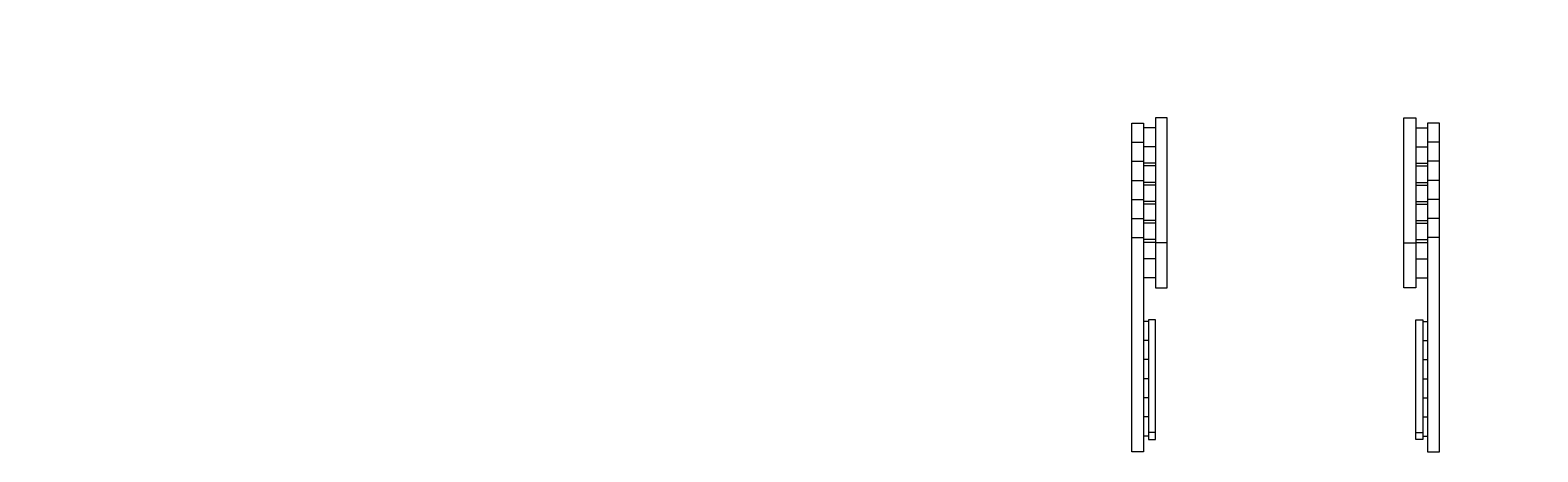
# Model space of a CAD drawing. Extents: x -185212 to -141632, y 74574 to 84560.
# Tile 1 of 256: x -185212 to -178841, y 78480 to 80262. Entities that reach past the tile are written whole.
import ezdxf

# ---------------------------------------------------------------- set-up
doc = ezdxf.new("R2010")
doc.units = 0
doc.header["$MEASUREMENT"] = 0
for name, color, linetype, lineweight in [('0_Nr_Pióra__21', 7, 'Continuous', 13), ('0_Nr_Pióra__5', 7, 'Continuous', 13), ('Arch balustrady_Nr_Pióra__5', 7, 'Continuous', 13)]:
    doc.layers.add(name, color=color, linetype=linetype, lineweight=lineweight)
doc.styles.add('GENERATED_STYLE_1', font='txt')
doc.dimstyles.new('GENERATED_STYLE__9', dxfattribs={"dimtxt": 35.999999, "dimasz": 22.028986, "dimexe": 0.18, "dimexo": 40, "dimgap": 0.09, "dimtad": 1, "dimtih": 1, "dimtoh": 1, "dimdec": 0, "dimzin": 0, "dimdsep": 46, "dimtxsty": 'GENERATED_STYLE_1', "dimblk": 'ARROWHEAD_5', "dimblk1": 'ARROWHEAD_5', "dimblk2": 'ARROWHEAD_5', "dimcen": 0.09, "dimclrd": 7, "dimclre": 7, "dimclrt": 7, "dimazin": 0, "dimtfac": 1, "dimtdec": 4, "dimtmove": 0, "dimatfit": 3, "dimfxl": 0, "dimtolj": 1, "dimtzin": 0, "dimarcsym": 0})

# ---------------------------------------------------------------- blocks, each defined once
blk = doc.blocks.new('*D266')
at = {"layer": '0_Nr_Pióra__5', "linetype": 'Continuous'}
for points in [[(-177285.4, 79971.2), (-177307.1, 79963), (-177308.3, 79974.9)], [(-177824.8, 79337.9), (-177832.1, 79359.9), (-177820.2, 79360.6)]]:
    blk.add_hatch(color=256, dxfattribs=at).paths.add_polyline_path(points, flags=0)
for p, q in [((-177285.4, 79971.2), (-177308.3, 79974.9)), ((-177307.1, 79963), (-177308.3, 79974.9)), ((-177285.4, 79971.2), (-177307.1, 79963)), ((-177832.1, 79359.9), (-177820.2, 79360.6)), ((-177824.8, 79337.9), (-177832.1, 79359.9)), ((-177824.8, 79337.9), (-177820.2, 79360.6))]:
    blk.add_line(p, q, dxfattribs=at)
blk.add_arc((-177238.4, 79384.8), 588.2, 96.75895, 182.39634, dxfattribs=at)
at = {"layer": '0_Nr_Pióra__21', "insert": (-177837.7, 79771.6), "char_height": 36, "attachment_point": 7, "style": 'GENERATED_STYLE_1'}
blk.add_mtext('{90,00°}', dxfattribs=at)
blk = doc.blocks.new('ARROWHEAD_5')
at = {"color": 0, "linetype": 'Continuous', "lineweight": 0}
blk.add_line((0, 0), (-1, 0), dxfattribs=at)
blk.add_solid([(-1, 0.2679), (0, 0), (-1, -0.2679), (-1, 0.2679)], dxfattribs=at)
blk = doc.blocks.new('*D269')
at = {"layer": '0_Nr_Pióra__5', "linetype": 'Continuous'}
for points in [[(-178219.5, 79358.4), (-178225.1, 79380.9), (-178213.1, 79380.7)], [(-178217.4, 79306.5), (-178209.3, 79284.8), (-178221.2, 79283.6)]]:
    blk.add_hatch(color=256, dxfattribs=at).paths.add_polyline_path(points, flags=0)
for p, q in [((-178219.5, 79358.4), (-178225.1, 79380.9)), ((-178225.1, 79380.9), (-178213.1, 79380.7)), ((-178219.5, 79358.4), (-178213.1, 79380.7)), ((-178217.4, 79306.5), (-178221.2, 79283.6)), ((-178209.3, 79284.8), (-178221.2, 79283.6)), ((-178217.4, 79306.5), (-178209.3, 79284.8))]:
    blk.add_line(p, q, dxfattribs=at)
for start, end in [(177.5178, 178.02926), (180, 184.57764), (186.54838, 187.05984)]:
    blk.add_arc((-177568.4, 79358.4), 651, start, end, dxfattribs=at)
at = {"layer": '0_Nr_Pióra__21', "insert": (-178317.3, 79404.5), "char_height": 36, "attachment_point": 7, "style": 'GENERATED_STYLE_1'}
blk.add_mtext('{4,58°}', dxfattribs=at)

msp = doc.modelspace()

# ---------------------------------------------------------------- linework, layer by layer
at = {"layer": 'Arch balustrady_Nr_Pióra__5', "linetype": 'Continuous'}
for p, q in [((-180556.8, 79869.2), (-180506.8, 79869.2)), ((-180556.8, 79384.8), (-180556.8, 79869.2)), ((-180506.8, 79869.2), (-180506.8, 79384.8)), ((-180456.8, 79849.2), (-180506.8, 79849.2)), ((-180456.8, 79891.3), (-180456.8, 79172.8)), ((-180406.8, 79891.3), (-180456.8, 79891.3)), ((-180406.8, 79172.8), (-180406.8, 79891.3)), ((-179406.8, 79172.8), (-179406.8, 79891.3)), ((-179406.8, 79891.3), (-179356.8, 79891.3)), ((-179356.8, 79891.3), (-179356.8, 79172.8)), ((-179356.8, 79849.2), (-179306.8, 79849.2)), ((-179256.8, 79869.2), (-179306.8, 79869.2)), ((-179306.8, 79869.2), (-179306.8, 79384.8)), ((-179256.8, 79384.8), (-179256.8, 79869.2)), ((-180556.8, 79788.5), (-180506.8, 79788.5)), ((-179256.8, 79788.5), (-179306.8, 79788.5)), ((-180556.8, 79707.8), (-180506.8, 79707.8)), ((-180456.8, 79768.5), (-180506.8, 79768.5)), ((-179356.8, 79768.5), (-179306.8, 79768.5)), ((-179256.8, 79707.8), (-179306.8, 79707.8)), ((-180456.8, 79699.2), (-180506.8, 79699.2)), ((-180456.8, 79687.8), (-180506.8, 79687.8)), ((-179356.8, 79699.2), (-179306.8, 79699.2)), ((-179356.8, 79687.8), (-179306.8, 79687.8)), ((-180556.8, 79627), (-180506.8, 79627)), ((-180456.8, 79618.5), (-180506.8, 79618.5)), ((-180456.8, 79607), (-180506.8, 79607)), ((-179356.8, 79618.5), (-179306.8, 79618.5)), ((-179356.8, 79607), (-179306.8, 79607)), ((-179256.8, 79627), (-179306.8, 79627)), ((-180556.8, 79546.3), (-180506.8, 79546.3)), ((-180456.8, 79537.8), (-180506.8, 79537.8)), ((-180456.8, 79526.3), (-180506.8, 79526.3)), ((-179356.8, 79537.8), (-179306.8, 79537.8)), ((-179356.8, 79526.3), (-179306.8, 79526.3)), ((-179256.8, 79546.3), (-179306.8, 79546.3)), ((-180556.8, 79465.6), (-180506.8, 79465.6)), ((-180456.8, 79457), (-180506.8, 79457)), ((-179356.8, 79457), (-179306.8, 79457)), ((-179256.8, 79465.6), (-179306.8, 79465.6)), ((-180456.8, 79445.6), (-180506.8, 79445.6)), ((-179356.8, 79445.6), (-179306.8, 79445.6)), ((-180556.8, 78479.6), (-180556.8, 79384.8)), ((-180556.8, 79384.8), (-180506.8, 79384.8)), ((-180506.8, 79384.8), (-180506.8, 78479.6)), ((-180456.8, 79376.3), (-180506.8, 79376.3)), ((-180456.8, 79364.8), (-180506.8, 79364.8)), ((-180406.8, 79362.8), (-180456.8, 79362.8)), ((-179406.8, 79362.8), (-179356.8, 79362.8)), ((-179356.8, 79376.3), (-179306.8, 79376.3)), ((-179356.8, 79364.8), (-179306.8, 79364.8)), ((-179256.8, 79384.8), (-179306.8, 79384.8)), ((-179306.8, 79384.8), (-179306.8, 78479.6)), ((-179256.8, 78479.6), (-179256.8, 79384.8)), ((-180456.8, 79295.6), (-180506.8, 79295.6)), ((-179356.8, 79295.6), (-179306.8, 79295.6)), ((-180456.8, 79214.8), (-180506.8, 79214.8)), ((-179356.8, 79214.8), (-179306.8, 79214.8)), ((-180456.8, 79172.8), (-180406.8, 79172.8)), ((-179356.8, 79172.8), (-179406.8, 79172.8)), ((-180486.8, 79030.9), (-180506.8, 79030.9)), ((-180486.8, 79037.9), (-180486.8, 78531.5)), ((-180456.8, 79037.9), (-180486.8, 79037.9)), ((-180456.8, 78531.5), (-180456.8, 79037.9)), ((-179356.8, 78531.5), (-179356.8, 79037.9)), ((-179356.8, 79037.9), (-179326.8, 79037.9)), ((-179326.8, 79037.9), (-179326.8, 78531.5)), ((-179326.8, 79030.9), (-179306.8, 79030.9)), ((-180486.8, 78950.1), (-180506.8, 78950.1)), ((-179326.8, 78950.1), (-179306.8, 78950.1)), ((-180486.8, 78869.4), (-180506.8, 78869.4)), ((-179326.8, 78869.4), (-179306.8, 78869.4)), ((-180486.8, 78788.7), (-180506.8, 78788.7)), ((-179326.8, 78788.7), (-179306.8, 78788.7)), ((-180486.8, 78707.9), (-180506.8, 78707.9)), ((-179326.8, 78707.9), (-179306.8, 78707.9)), ((-180486.8, 78627.2), (-180506.8, 78627.2)), ((-179326.8, 78627.2), (-179306.8, 78627.2)), ((-180456.8, 78561.5), (-180486.8, 78561.5)), ((-179356.8, 78561.5), (-179326.8, 78561.5)), ((-180486.8, 78546.5), (-180506.8, 78546.5)), ((-180486.8, 78531.5), (-180456.8, 78531.5)), ((-179326.8, 78531.5), (-179356.8, 78531.5)), ((-179326.8, 78546.5), (-179306.8, 78546.5)), ((-180506.8, 78479.6), (-180556.8, 78479.6)), ((-179306.8, 78479.6), (-179256.8, 78479.6))]:
    msp.add_line(p, q, dxfattribs=at)

# ---------------------------------------------------------------- dimensions: what is measured, and where the dimension line sits
at = {"linetype": 'Continuous'}
for base, center, p1, p2, picture, middle in [((-177686.2435, 79766.248), (-177238.449, 79384.8437), (-184552.2917, 78799.2581), (-177308.6576, 80261.7347), '*D266', (-177766.2351, 79789.5911)), ((-178219, 79332.4), (-177568.4, 79358.4), (-178693.1, 79358.4), (-185212.3, 78746.4), '*D269', (-178259.5, 79422.5))]:
    dim = msp.add_angular_dim_3p(base=base, center=center, p1=p1, p2=p2, dimstyle='GENERATED_STYLE__9', dxfattribs=at)
    dim.commit()
    dim.dimension.update_dxf_attribs({"geometry": picture, "text_midpoint": middle, "dimtype": 165})

doc.saveas('drawing.dxf')
